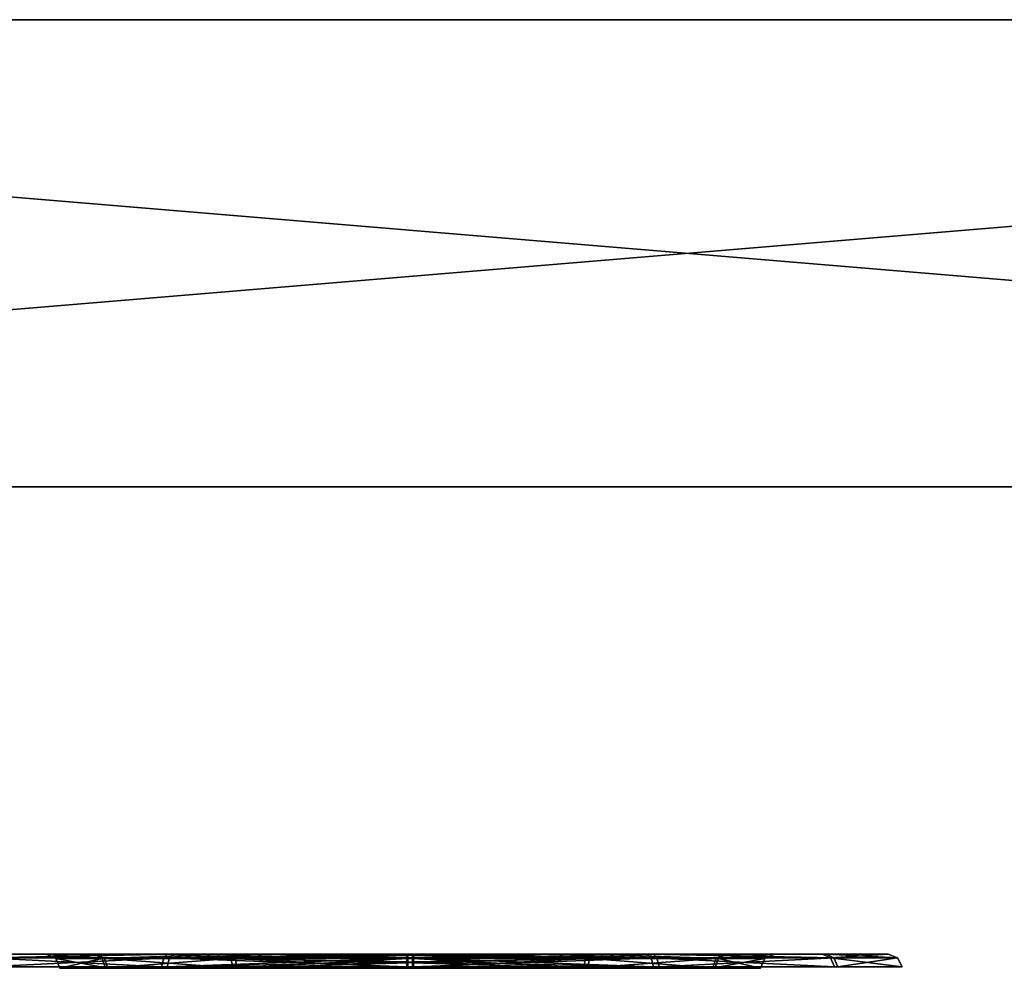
# Model space of a CAD drawing. Header units: millimetres. Extents: x -150 to 150, y -85 to 1149.
# Tile 242 of 256: x 124.16 to 126.27, y 1014.37 to 1016.4. Entities that reach past the tile are written whole.
import ezdxf

# ---------------------------------------------------------------- set-up
doc = ezdxf.new("R2010")
doc.units = ezdxf.units.MM
doc.header["$LTSCALE"] = 21.359881
for name, color, linetype in [('2240', 7, 'CONTINUOUS'), ('2241', 7, 'CONTINUOUS'), ('2242', 7, 'CONTINUOUS'), ('2243', 7, 'CONTINUOUS'), ('2244', 7, 'CONTINUOUS'), ('2245', 7, 'CONTINUOUS'), ('2246', 7, 'CONTINUOUS'), ('2247', 7, 'CONTINUOUS'), ('9017', 7, 'CONTINUOUS'), ('9018', 7, 'CONTINUOUS'), ('9019', 7, 'CONTINUOUS')]:
    doc.layers.add(name, color=color, linetype=linetype)

msp = doc.modelspace()

# ---------------------------------------------------------------- linework, layer by layer
at = {"layer": '2240', "linetype": 'CONTINUOUS'}
for points in [[(124.9949, 1014.3912, 300.7588), (125.375, 1014.3912, 300.6596), (124.995, 1014.3815, 300.7523), (124.9949, 1014.3912, 300.7588)], [(124.995, 1014.3815, 300.7523), (125.375, 1014.3912, 300.6596), (124.995, 1014.37, 300.75), (124.995, 1014.3815, 300.7523)], [(124.995, 1014.37, 300.75), (125.375, 1014.3912, 300.6596), (125.3707, 1014.37, 300.652), (124.995, 1014.37, 300.75)], [(125.0051, 1014.3912, 299.2412), (125.005, 1014.3815, 299.2477), (125.3793, 1014.37, 299.353), (125.0051, 1014.3912, 299.2412)], [(125.3838, 1014.3912, 299.3454), (125.0051, 1014.3912, 299.2412), (125.3793, 1014.37, 299.353), (125.3838, 1014.3912, 299.3454)], [(125.375, 1014.3912, 300.6596), (125.6546, 1014.3912, 300.3838), (125.3707, 1014.37, 300.652), (125.375, 1014.3912, 300.6596)], [(125.3707, 1014.37, 300.652), (125.6546, 1014.3912, 300.3838), (125.647, 1014.37, 300.3793), (125.3707, 1014.37, 300.652)], [(125.652, 1014.37, 299.6293), (125.3838, 1014.3912, 299.3454), (125.3793, 1014.37, 299.353), (125.652, 1014.37, 299.6293)], [(125.6596, 1014.3912, 299.625), (125.3838, 1014.3912, 299.3454), (125.652, 1014.37, 299.6293), (125.6596, 1014.3912, 299.625)], [(125.6546, 1014.3912, 300.3838), (125.7588, 1014.3912, 300.0051), (125.647, 1014.37, 300.3793), (125.6546, 1014.3912, 300.3838)], [(125.647, 1014.37, 300.3793), (125.7588, 1014.3912, 300.0051), (125.75, 1014.37, 300.005), (125.647, 1014.37, 300.3793)], [(125.75, 1014.37, 300.005), (125.6596, 1014.3912, 299.625), (125.652, 1014.37, 299.6293), (125.75, 1014.37, 300.005)], [(125.7588, 1014.3912, 300.0051), (125.6596, 1014.3912, 299.625), (125.75, 1014.37, 300.005), (125.7588, 1014.3912, 300.0051)], [(125.005, 1014.3815, 299.2477), (125.005, 1014.37, 299.25), (125.3793, 1014.37, 299.353), (125.005, 1014.3815, 299.2477)]]:
    msp.add_3dface(points, dxfattribs=at)
at = {"layer": '2241', "linetype": 'CONTINUOUS'}
for points in [[(124.9948, 1014.4, 300.78), (125.1979, 1014.4, 300.7545), (124.9949, 1014.3977, 300.7685), (124.9948, 1014.4, 300.78)], [(125.375, 1014.3912, 300.6596), (124.9949, 1014.3912, 300.7588), (125.1979, 1014.4, 300.7545), (125.375, 1014.3912, 300.6596)], [(125.1979, 1014.4, 300.7545), (124.9949, 1014.3912, 300.7588), (124.9949, 1014.3977, 300.7685), (125.1979, 1014.4, 300.7545)], [(125.3838, 1014.3912, 299.3454), (125.0052, 1014.4, 299.22), (125.0051, 1014.3977, 299.2315), (125.3838, 1014.3912, 299.3454)], [(125.0051, 1014.3912, 299.2412), (125.3838, 1014.3912, 299.3454), (125.0051, 1014.3977, 299.2315), (125.0051, 1014.3912, 299.2412)], [(125.0052, 1014.4, 299.22), (125.3838, 1014.3912, 299.3454), (125.3946, 1014.4, 299.3272), (125.0052, 1014.4, 299.22)], [(125.3876, 1014.4, 300.6769), (125.375, 1014.3912, 300.6596), (125.1979, 1014.4, 300.7545), (125.3876, 1014.4, 300.6769)], [(125.6546, 1014.3912, 300.3838), (125.375, 1014.3912, 300.6596), (125.3876, 1014.4, 300.6769), (125.6546, 1014.3912, 300.3838)], [(125.3838, 1014.3912, 299.3454), (125.6596, 1014.3912, 299.625), (125.3946, 1014.4, 299.3272), (125.3838, 1014.3912, 299.3454)], [(125.6739, 1014.4, 300.3927), (125.6546, 1014.3912, 300.3838), (125.3876, 1014.4, 300.6769), (125.6739, 1014.4, 300.3927)], [(125.3946, 1014.4, 299.3272), (125.6596, 1014.3912, 299.625), (125.6774, 1014.4, 299.6133), (125.3946, 1014.4, 299.3272)], [(125.7588, 1014.3912, 300.0051), (125.6546, 1014.3912, 300.3838), (125.6739, 1014.4, 300.3927), (125.7588, 1014.3912, 300.0051)], [(125.6596, 1014.3912, 299.625), (125.7588, 1014.3912, 300.0051), (125.78, 1014.4, 300.0039), (125.6596, 1014.3912, 299.625)], [(125.6774, 1014.4, 299.6133), (125.6596, 1014.3912, 299.625), (125.78, 1014.4, 300.0039), (125.6774, 1014.4, 299.6133)], [(125.78, 1014.4, 300.0039), (125.7588, 1014.3912, 300.0051), (125.6739, 1014.4, 300.3927), (125.78, 1014.4, 300.0039)]]:
    msp.add_3dface(points, dxfattribs=at)
at = {"layer": '2242', "linetype": 'CONTINUOUS'}
for points in [[(124.2412, 1014.3912, 299.9949), (124.3404, 1014.3912, 300.375), (124.25, 1014.37, 299.995), (124.2412, 1014.3912, 299.9949)], [(124.3454, 1014.3912, 299.6162), (124.2412, 1014.3912, 299.9949), (124.353, 1014.37, 299.6207), (124.3454, 1014.3912, 299.6162)], [(124.353, 1014.37, 299.6207), (124.2412, 1014.3912, 299.9949), (124.25, 1014.37, 299.995), (124.353, 1014.37, 299.6207)], [(124.25, 1014.37, 299.995), (124.3404, 1014.3912, 300.375), (124.348, 1014.37, 300.3707), (124.25, 1014.37, 299.995)], [(124.3404, 1014.3912, 300.375), (124.6162, 1014.3912, 300.6546), (124.348, 1014.37, 300.3707), (124.3404, 1014.3912, 300.375)], [(124.625, 1014.3912, 299.3404), (124.3454, 1014.3912, 299.6162), (124.6293, 1014.37, 299.348), (124.625, 1014.3912, 299.3404)], [(124.6293, 1014.37, 299.348), (124.3454, 1014.3912, 299.6162), (124.353, 1014.37, 299.6207), (124.6293, 1014.37, 299.348)], [(124.348, 1014.37, 300.3707), (124.6162, 1014.3912, 300.6546), (124.6207, 1014.37, 300.647), (124.348, 1014.37, 300.3707)], [(124.6162, 1014.3912, 300.6546), (124.9949, 1014.3912, 300.7588), (124.6207, 1014.37, 300.647), (124.6162, 1014.3912, 300.6546)], [(124.9949, 1014.3912, 300.7588), (124.995, 1014.3815, 300.7523), (124.6207, 1014.37, 300.647), (124.9949, 1014.3912, 300.7588)], [(125.005, 1014.37, 299.25), (125.005, 1014.3815, 299.2477), (124.625, 1014.3912, 299.3404), (125.005, 1014.37, 299.25)], [(125.005, 1014.37, 299.25), (124.625, 1014.3912, 299.3404), (124.6293, 1014.37, 299.348), (125.005, 1014.37, 299.25)], [(125.005, 1014.3815, 299.2477), (125.0051, 1014.3912, 299.2412), (124.625, 1014.3912, 299.3404), (125.005, 1014.3815, 299.2477)], [(124.995, 1014.3815, 300.7523), (124.995, 1014.37, 300.75), (124.6207, 1014.37, 300.647), (124.995, 1014.3815, 300.7523)]]:
    msp.add_3dface(points, dxfattribs=at)
at = {"layer": '2243', "linetype": 'CONTINUOUS'}
for points in [[(124.3404, 1014.3912, 300.375), (124.2412, 1014.3912, 299.9949), (124.22, 1014.4, 299.9961), (124.3404, 1014.3912, 300.375)], [(124.3226, 1014.4, 300.3867), (124.3404, 1014.3912, 300.375), (124.22, 1014.4, 299.9961), (124.3226, 1014.4, 300.3867)], [(124.22, 1014.4, 299.9961), (124.2412, 1014.3912, 299.9949), (124.3261, 1014.4, 299.6073), (124.22, 1014.4, 299.9961)], [(124.2412, 1014.3912, 299.9949), (124.3454, 1014.3912, 299.6162), (124.3261, 1014.4, 299.6073), (124.2412, 1014.3912, 299.9949)], [(124.6054, 1014.4, 300.6728), (124.3404, 1014.3912, 300.375), (124.3226, 1014.4, 300.3867), (124.6054, 1014.4, 300.6728)], [(124.3261, 1014.4, 299.6073), (124.3454, 1014.3912, 299.6162), (124.6124, 1014.4, 299.3231), (124.3261, 1014.4, 299.6073)], [(124.6162, 1014.3912, 300.6546), (124.3404, 1014.3912, 300.375), (124.6054, 1014.4, 300.6728), (124.6162, 1014.3912, 300.6546)], [(124.3454, 1014.3912, 299.6162), (124.625, 1014.3912, 299.3404), (124.6124, 1014.4, 299.3231), (124.3454, 1014.3912, 299.6162)], [(124.9948, 1014.4, 300.78), (124.6162, 1014.3912, 300.6546), (124.6054, 1014.4, 300.6728), (124.9948, 1014.4, 300.78)], [(124.6124, 1014.4, 299.3231), (124.625, 1014.3912, 299.3404), (124.8021, 1014.4, 299.2455), (124.6124, 1014.4, 299.3231)], [(124.9948, 1014.4, 300.78), (124.9949, 1014.3977, 300.7685), (124.6162, 1014.3912, 300.6546), (124.9948, 1014.4, 300.78)], [(124.9949, 1014.3977, 300.7685), (124.9949, 1014.3912, 300.7588), (124.6162, 1014.3912, 300.6546), (124.9949, 1014.3977, 300.7685)], [(124.625, 1014.3912, 299.3404), (125.0051, 1014.3912, 299.2412), (124.8021, 1014.4, 299.2455), (124.625, 1014.3912, 299.3404)], [(125.0051, 1014.3912, 299.2412), (125.0051, 1014.3977, 299.2315), (124.8021, 1014.4, 299.2455), (125.0051, 1014.3912, 299.2412)], [(125.0051, 1014.3977, 299.2315), (125.0052, 1014.4, 299.22), (124.8021, 1014.4, 299.2455), (125.0051, 1014.3977, 299.2315)]]:
    msp.add_3dface(points, dxfattribs=at)
at = {"layer": '2244', "linetype": 'CONTINUOUS'}
for points in [[(124.993, 1014.3923, 301.0431), (124.993, 1014.3837, 301.0497), (125.5203, 1014.3733, 300.9153), (124.993, 1014.3923, 301.0431)], [(125.5155, 1014.3923, 300.9068), (124.993, 1014.3923, 301.0431), (125.5203, 1014.3733, 300.9153), (125.5155, 1014.3923, 300.9068)], [(124.993, 1014.3837, 301.0497), (124.993, 1014.3733, 301.0529), (125.5203, 1014.3733, 300.9153), (124.993, 1014.3837, 301.0497)], [(125.007, 1014.3923, 298.9569), (125.5276, 1014.3923, 299.1002), (125.007, 1014.3837, 298.9503), (125.007, 1014.3923, 298.9569)], [(125.007, 1014.3837, 298.9503), (125.5276, 1014.3923, 299.1002), (125.007, 1014.3733, 298.9471), (125.007, 1014.3837, 298.9503)], [(125.007, 1014.3733, 298.9471), (125.5276, 1014.3923, 299.1002), (125.5325, 1014.3733, 299.0917), (125.007, 1014.3733, 298.9471)], [(125.8998, 1014.3923, 300.5276), (125.5155, 1014.3923, 300.9068), (125.9083, 1014.3733, 300.5325), (125.8998, 1014.3923, 300.5276)], [(125.9083, 1014.3733, 300.5325), (125.5155, 1014.3923, 300.9068), (125.5203, 1014.3733, 300.9153), (125.9083, 1014.3733, 300.5325)], [(125.5276, 1014.3923, 299.1002), (125.9068, 1014.3923, 299.4845), (125.5325, 1014.3733, 299.0917), (125.5276, 1014.3923, 299.1002)], [(125.5325, 1014.3733, 299.0917), (125.9068, 1014.3923, 299.4845), (125.9153, 1014.3733, 299.4797), (125.5325, 1014.3733, 299.0917)], [(126.0431, 1014.3923, 300.007), (125.8998, 1014.3923, 300.5276), (126.0529, 1014.3733, 300.007), (126.0431, 1014.3923, 300.007)], [(126.0529, 1014.3733, 300.007), (125.8998, 1014.3923, 300.5276), (125.9083, 1014.3733, 300.5325), (126.0529, 1014.3733, 300.007)], [(125.9068, 1014.3923, 299.4845), (126.0431, 1014.3923, 300.007), (125.9153, 1014.3733, 299.4797), (125.9068, 1014.3923, 299.4845)], [(125.9153, 1014.3733, 299.4797), (126.0431, 1014.3923, 300.007), (126.0529, 1014.3733, 300.007), (125.9153, 1014.3733, 299.4797)]]:
    msp.add_3dface(points, dxfattribs=at)
at = {"layer": '2245', "linetype": 'CONTINUOUS'}
for points in [[(124.993, 1014.3923, 301.0431), (125.5155, 1014.3923, 300.9068), (124.9931, 1014.398, 301.0338), (124.993, 1014.3923, 301.0431)], [(125.5155, 1014.3923, 300.9068), (124.9932, 1014.4, 301.023), (124.9931, 1014.398, 301.0338), (125.5155, 1014.3923, 300.9068)], [(124.9932, 1014.4, 301.023), (125.5155, 1014.3923, 300.9068), (125.5062, 1014.4, 300.8891), (124.9932, 1014.4, 301.023)], [(125.0068, 1014.4, 298.977), (125.2729, 1014.4, 299.014), (125.0069, 1014.398, 298.9662), (125.0068, 1014.4, 298.977)], [(125.2729, 1014.4, 299.014), (125.007, 1014.3923, 298.9569), (125.0069, 1014.398, 298.9662), (125.2729, 1014.4, 299.014)], [(125.5276, 1014.3923, 299.1002), (125.007, 1014.3923, 298.9569), (125.2729, 1014.4, 299.014), (125.5276, 1014.3923, 299.1002)], [(125.5203, 1014.4, 299.1191), (125.5276, 1014.3923, 299.1002), (125.2729, 1014.4, 299.014), (125.5203, 1014.4, 299.1191)], [(125.5155, 1014.3923, 300.9068), (125.8998, 1014.3923, 300.5276), (125.5062, 1014.4, 300.8891), (125.5155, 1014.3923, 300.9068)], [(125.5062, 1014.4, 300.8891), (125.8998, 1014.3923, 300.5276), (125.8824, 1014.4, 300.5176), (125.5062, 1014.4, 300.8891)], [(125.9068, 1014.3923, 299.4845), (125.5276, 1014.3923, 299.1002), (125.5203, 1014.4, 299.1191), (125.9068, 1014.3923, 299.4845)], [(125.8907, 1014.4, 299.4968), (125.9068, 1014.3923, 299.4845), (125.5203, 1014.4, 299.1191), (125.8907, 1014.4, 299.4968)], [(125.8824, 1014.4, 300.5176), (125.8998, 1014.3923, 300.5276), (126.023, 1014.4, 300.0076), (125.8824, 1014.4, 300.5176)], [(126.0431, 1014.3923, 300.007), (125.9068, 1014.3923, 299.4845), (125.8907, 1014.4, 299.4968), (126.0431, 1014.3923, 300.007)], [(126.023, 1014.4, 300.0076), (126.0431, 1014.3923, 300.007), (125.8907, 1014.4, 299.4968), (126.023, 1014.4, 300.0076)], [(125.8998, 1014.3923, 300.5276), (126.0431, 1014.3923, 300.007), (126.023, 1014.4, 300.0076), (125.8998, 1014.3923, 300.5276)]]:
    msp.add_3dface(points, dxfattribs=at)
at = {"layer": '2246', "linetype": 'CONTINUOUS'}
for points in [[(124.4675, 1014.3733, 300.9083), (124.0932, 1014.3923, 300.5155), (124.0847, 1014.3733, 300.5203), (124.4675, 1014.3733, 300.9083)], [(124.1002, 1014.3923, 299.4724), (124.4845, 1014.3923, 299.0932), (124.0917, 1014.3733, 299.4675), (124.1002, 1014.3923, 299.4724)], [(124.0917, 1014.3733, 299.4675), (124.4845, 1014.3923, 299.0932), (124.4797, 1014.3733, 299.0847), (124.0917, 1014.3733, 299.4675)], [(124.4724, 1014.3923, 300.8998), (124.0932, 1014.3923, 300.5155), (124.4675, 1014.3733, 300.9083), (124.4724, 1014.3923, 300.8998)], [(124.993, 1014.3733, 301.0529), (124.4724, 1014.3923, 300.8998), (124.4675, 1014.3733, 300.9083), (124.993, 1014.3733, 301.0529)], [(124.993, 1014.3733, 301.0529), (124.993, 1014.3837, 301.0497), (124.4724, 1014.3923, 300.8998), (124.993, 1014.3733, 301.0529)], [(124.993, 1014.3837, 301.0497), (124.993, 1014.3923, 301.0431), (124.4724, 1014.3923, 300.8998), (124.993, 1014.3837, 301.0497)], [(125.007, 1014.3923, 298.9569), (125.007, 1014.3837, 298.9503), (124.4797, 1014.3733, 299.0847), (125.007, 1014.3923, 298.9569)], [(124.4845, 1014.3923, 299.0932), (125.007, 1014.3923, 298.9569), (124.4797, 1014.3733, 299.0847), (124.4845, 1014.3923, 299.0932)], [(125.007, 1014.3837, 298.9503), (125.007, 1014.3733, 298.9471), (124.4797, 1014.3733, 299.0847), (125.007, 1014.3837, 298.9503)]]:
    msp.add_3dface(points, dxfattribs=at)
at = {"layer": '2247', "linetype": 'CONTINUOUS'}
for points in [[(124.0932, 1014.3923, 300.5155), (124.4724, 1014.3923, 300.8998), (124.4797, 1014.4, 300.8809), (124.0932, 1014.3923, 300.5155)], [(124.1093, 1014.4, 300.5032), (124.0932, 1014.3923, 300.5155), (124.4797, 1014.4, 300.8809), (124.1093, 1014.4, 300.5032)], [(124.4845, 1014.3923, 299.0932), (124.1002, 1014.3923, 299.4724), (124.4938, 1014.4, 299.1109), (124.4845, 1014.3923, 299.0932)], [(124.4938, 1014.4, 299.1109), (124.1002, 1014.3923, 299.4724), (124.1176, 1014.4, 299.4824), (124.4938, 1014.4, 299.1109)], [(124.4724, 1014.3923, 300.8998), (124.993, 1014.3923, 301.0431), (124.7271, 1014.4, 300.986), (124.4724, 1014.3923, 300.8998)], [(124.4797, 1014.4, 300.8809), (124.4724, 1014.3923, 300.8998), (124.7271, 1014.4, 300.986), (124.4797, 1014.4, 300.8809)], [(125.0068, 1014.4, 298.977), (125.0069, 1014.398, 298.9662), (124.4845, 1014.3923, 299.0932), (125.0068, 1014.4, 298.977)], [(125.0068, 1014.4, 298.977), (124.4845, 1014.3923, 299.0932), (124.4938, 1014.4, 299.1109), (125.0068, 1014.4, 298.977)], [(125.0069, 1014.398, 298.9662), (125.007, 1014.3923, 298.9569), (124.4845, 1014.3923, 299.0932), (125.0069, 1014.398, 298.9662)], [(124.993, 1014.3923, 301.0431), (124.9931, 1014.398, 301.0338), (124.7271, 1014.4, 300.986), (124.993, 1014.3923, 301.0431)], [(124.9931, 1014.398, 301.0338), (124.9932, 1014.4, 301.023), (124.7271, 1014.4, 300.986), (124.9931, 1014.398, 301.0338)]]:
    msp.add_3dface(points, dxfattribs=at)
at = {"layer": '9017', "color": 7, "linetype": 'CONTINUOUS', "true_color": 0x0080c0}
for points in [[(-147.3375, 1016.4, 288.3331), (-147.8, 1016.4, 300), (147.3388, 1016.4, 288.3564), (-147.3375, 1016.4, 288.3331)], [(147.3388, 1016.4, 288.3564), (-147.8, 1016.4, 300), (147.8, 1016.4, 300), (147.3388, 1016.4, 288.3564)], [(147.8, 1016.4, 300), (-147.8, 1016.4, 300), (-147.3388, 1016.4, 311.6436), (147.8, 1016.4, 300)], [(147.3375, 1016.4, 311.6669), (147.8, 1016.4, 300), (-147.3388, 1016.4, 311.6436), (147.3375, 1016.4, 311.6669)], [(-145.9758, 1016.4, 323.1496), (147.3375, 1016.4, 311.6669), (-147.3388, 1016.4, 311.6436), (-145.9758, 1016.4, 323.1496)], [(-145.9676, 1016.4, 276.7996), (-147.3375, 1016.4, 288.3331), (145.9758, 1016.4, 276.8504), (-145.9676, 1016.4, 276.7996)], [(145.9758, 1016.4, 276.8504), (-147.3375, 1016.4, 288.3331), (147.3388, 1016.4, 288.3564), (145.9758, 1016.4, 276.8504)], [(145.9676, 1016.4, 323.2004), (147.3375, 1016.4, 311.6669), (-145.9758, 1016.4, 323.1496), (145.9676, 1016.4, 323.2004)], [(-143.7027, 1016.4, 334.5512), (145.9676, 1016.4, 323.2004), (-145.9758, 1016.4, 323.1496), (-143.7027, 1016.4, 334.5512)], [(-143.6821, 1016.4, 265.3647), (-145.9676, 1016.4, 276.7996), (143.7027, 1016.4, 265.4488), (-143.6821, 1016.4, 265.3647)], [(143.7027, 1016.4, 265.4488), (-145.9676, 1016.4, 276.7996), (145.9758, 1016.4, 276.8504), (143.7027, 1016.4, 265.4488)], [(143.6821, 1016.4, 334.6353), (145.9676, 1016.4, 323.2004), (-143.7027, 1016.4, 334.5512), (143.6821, 1016.4, 334.6353)], [(-140.5506, 1016.4, 345.7201), (143.6821, 1016.4, 334.6353), (-143.7027, 1016.4, 334.5512), (-140.5506, 1016.4, 345.7201)], [(-140.5128, 1016.4, 254.1638), (-143.6821, 1016.4, 265.3647), (140.5506, 1016.4, 254.2799), (-140.5128, 1016.4, 254.1638)], [(140.5506, 1016.4, 254.2799), (-143.6821, 1016.4, 265.3647), (143.7027, 1016.4, 265.4488), (140.5506, 1016.4, 254.2799)], [(140.5128, 1016.4, 345.8362), (143.6821, 1016.4, 334.6353), (-140.5506, 1016.4, 345.7201), (140.5128, 1016.4, 345.8362)], [(-131.6743, 1016.4, 367.1331), (140.5128, 1016.4, 345.8362), (-140.5506, 1016.4, 345.7201), (-131.6743, 1016.4, 367.1331)], [(-136.4619, 1016.4, 243.2361), (-140.5128, 1016.4, 254.1638), (131.6743, 1016.4, 232.8669), (-136.4619, 1016.4, 243.2361)], [(131.6743, 1016.4, 232.8669), (-140.5128, 1016.4, 254.1638), (140.5506, 1016.4, 254.2799), (131.6743, 1016.4, 232.8669)], [(-131.591, 1016.4, 232.7035), (-136.4619, 1016.4, 243.2361), (131.6743, 1016.4, 232.8669), (-131.591, 1016.4, 232.7035)], [(136.4619, 1016.4, 356.7639), (140.5128, 1016.4, 345.8362), (-131.6743, 1016.4, 367.1331), (136.4619, 1016.4, 356.7639)], [(131.591, 1016.4, 367.2965), (136.4619, 1016.4, 356.7639), (-131.6743, 1016.4, 367.1331), (131.591, 1016.4, 367.2965)], [(-119.5976, 1016.4, 386.838), (131.591, 1016.4, 367.2965), (-131.6743, 1016.4, 367.1331), (-119.5976, 1016.4, 386.838)], [(119.5976, 1016.4, 213.162), (-131.591, 1016.4, 232.7035), (131.6743, 1016.4, 232.8669), (119.5976, 1016.4, 213.162)], [(119.4746, 1016.4, 387.0079), (131.591, 1016.4, 367.2965), (-119.5976, 1016.4, 386.838), (119.4746, 1016.4, 387.0079)]]:
    msp.add_3dface(points, dxfattribs=at)
at = {"layer": '9018', "color": 7, "linetype": 'CONTINUOUS', "true_color": 0x0080c0}
for points in [[(119.4708, 1015.4, 212.9852), (119.5976, 1016.4, 213.162), (131.5871, 1015.4, 232.6972), (119.4708, 1015.4, 212.9852)], [(119.5976, 1016.4, 213.162), (131.6743, 1016.4, 232.8669), (131.5871, 1015.4, 232.6972), (119.5976, 1016.4, 213.162)]]:
    msp.add_3dface(points, dxfattribs=at)
at = {"layer": '9019', "color": 7, "linetype": 'CONTINUOUS', "true_color": 0x0080c0}
for points in [[(131.591, 1016.4, 367.2965), (119.4746, 1016.4, 387.0079), (119.5941, 1015.4, 386.8452), (131.591, 1016.4, 367.2965)], [(131.6706, 1015.4, 367.1394), (131.591, 1016.4, 367.2965), (119.5941, 1015.4, 386.8452), (131.6706, 1015.4, 367.1394)]]:
    msp.add_3dface(points, dxfattribs=at)

doc.saveas('drawing.dxf')
